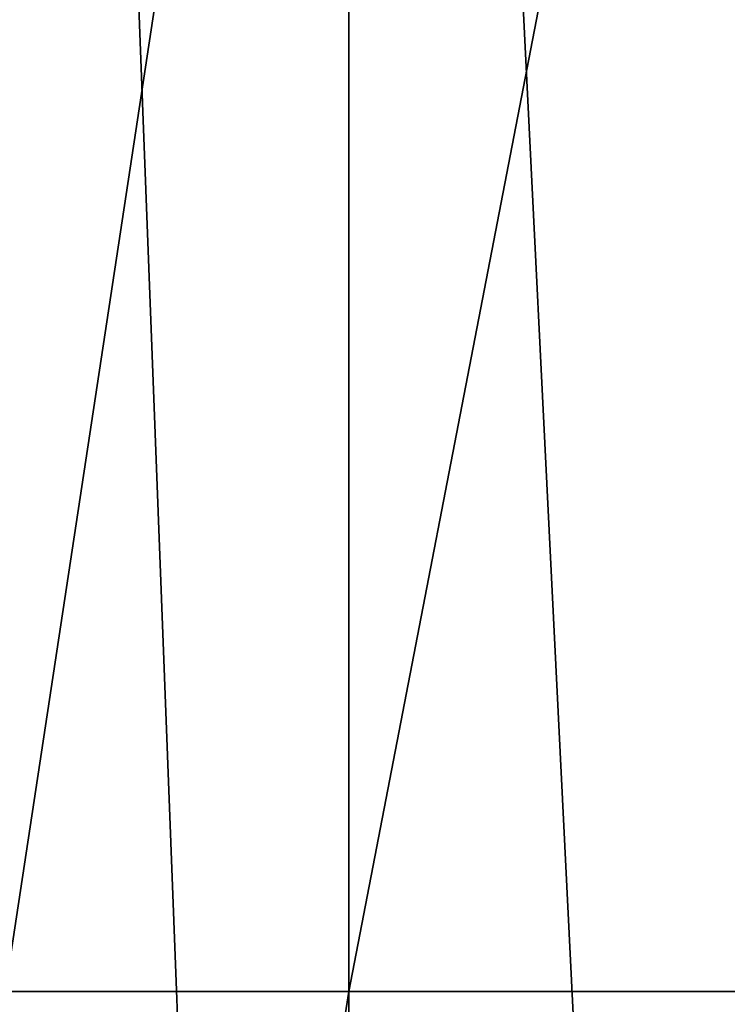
# Model space of a CAD drawing. Header units: millimetres. Extents: x -139 to 106, y -8 to 139.
# Tile 70 of 256: x -138.93 to -138.766, y 76.06 to 76.288. Entities that reach past the tile are written whole.
import ezdxf

# ---------------------------------------------------------------- set-up
doc = ezdxf.new("R2010")
doc.units = ezdxf.units.MM
doc.header["$LTSCALE"] = 53.842063
doc.layers.add('107', color=7, linetype='CONTINUOUS')
doc.layers.add('112', color=7, linetype='CONTINUOUS')

msp = doc.modelspace()

# ---------------------------------------------------------------- linework, layer by layer
at = {"layer": '107', "color": 8, "linetype": 'CONTINUOUS'}
for points in [[(-138.74963, 76.06277, 28.93321), (-138.74963, 76.59984, 28.89094), (-138.85334, 76.06277, 28.85374), (-138.74963, 76.06277, 28.93321)], [(-138.85334, 76.06277, 28.85374), (-138.74963, 76.59984, 28.89094), (-138.85334, 76.58741, 28.81245), (-138.85334, 76.06277, 28.85374)], [(-138.85334, 76.06277, 28.85374), (-138.85334, 76.58741, 28.81245), (-138.93292, 76.06277, 28.75011), (-138.85334, 76.06277, 28.85374)], [(-138.93292, 76.06277, 28.75011), (-138.85334, 76.58741, 28.81245), (-138.93292, 76.5712, 28.7101), (-138.93292, 76.06277, 28.75011)], [(-138.85334, 75.53813, 28.81245), (-138.85334, 76.06277, 28.85374), (-138.93292, 75.55434, 28.7101), (-138.85334, 75.53813, 28.81245)], [(-138.93292, 75.55434, 28.7101), (-138.85334, 76.06277, 28.85374), (-138.93292, 76.06277, 28.75011), (-138.93292, 75.55434, 28.7101)], [(-138.74963, 75.52569, 28.89094), (-138.74963, 76.06277, 28.93321), (-138.85334, 75.53813, 28.81245), (-138.74963, 75.52569, 28.89094)], [(-138.85334, 75.53813, 28.81245), (-138.74963, 76.06277, 28.93321), (-138.85334, 76.06277, 28.85374), (-138.85334, 75.53813, 28.81245)]]:
    msp.add_3dface(points, dxfattribs=at)
at = {"layer": '112', "color": 8, "linetype": 'CONTINUOUS'}
for points in [[(-138.74963, 75.01624, -19.90572), (-138.85334, 77.10512, -19.82636), (-138.74963, 77.10929, -19.90572), (-138.74963, 75.01624, -19.90572)], [(-138.85334, 75.02041, -19.82636), (-138.93292, 77.09968, -19.72287), (-138.85334, 77.10512, -19.82636), (-138.85334, 75.02041, -19.82636)], [(-138.85334, 75.02041, -19.82636), (-138.85334, 77.10512, -19.82636), (-138.74963, 75.01624, -19.90572), (-138.85334, 75.02041, -19.82636)], [(-138.93292, 75.02585, -19.72287), (-138.93292, 77.09968, -19.72287), (-138.85334, 75.02041, -19.82636), (-138.93292, 75.02585, -19.72287)]]:
    msp.add_3dface(points, dxfattribs=at)

doc.saveas('drawing.dxf')
